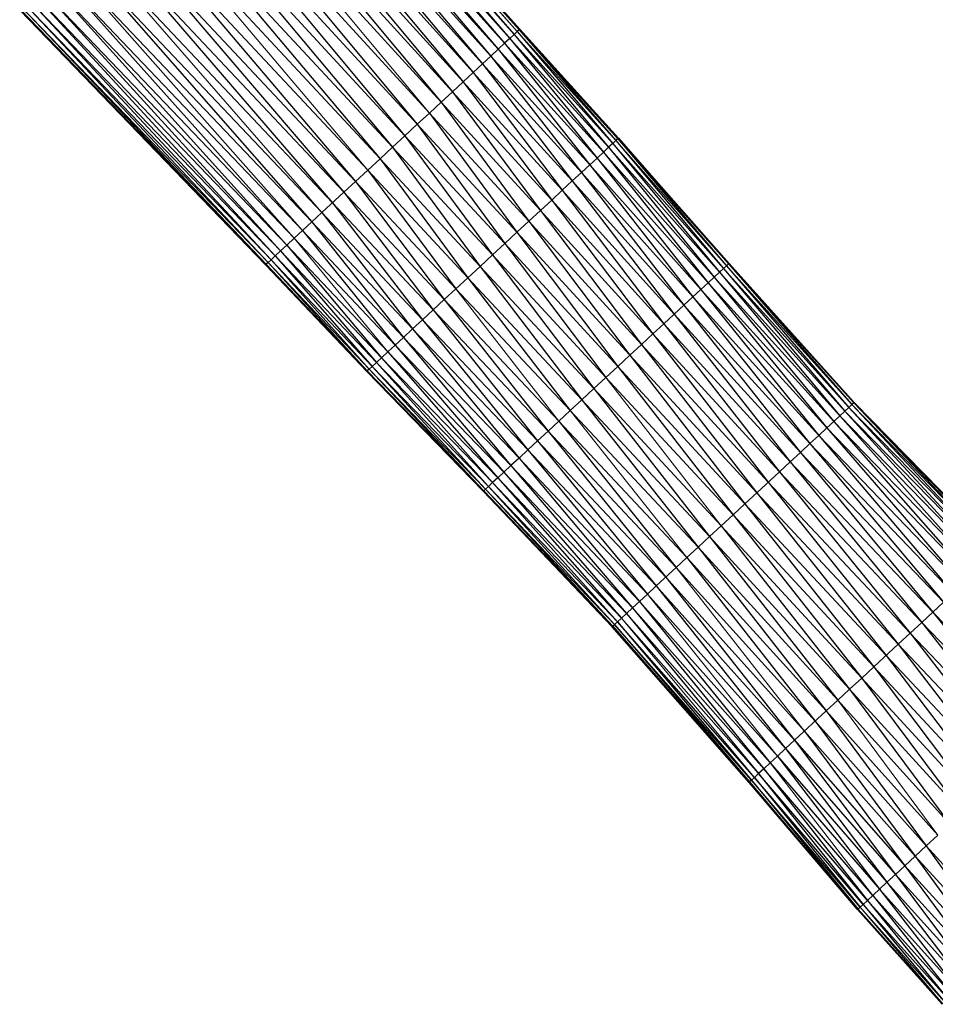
# Paper-space layout '_Left' of a CAD drawing. Header units: millimetres. Extents: x 1 to 464, y 0 to 650.
# Tile 26 of 50: x 61 to 138, y 385 to 468. Entities that reach past the tile are written whole.
import ezdxf

# ---------------------------------------------------------------- set-up
doc = ezdxf.new("R2010")
doc.units = ezdxf.units.MM

psp = doc.layouts.new('_Left')

# ---------------------------------------------------------------- linework, layer by layer
at = {"color": 7, "linetype": 'Continuous', "lineweight": 25}
for p, q in [((82.469, 489.449), (102.088, 466.704)), ((82.469, 489.449), (102.447, 467.037)), ((82.742, 489.702), (102.447, 467.037)), ((82.742, 489.702), (102.709, 467.28)), ((82.909, 489.857), (102.709, 467.28)), ((82.909, 489.857), (102.87, 467.429)), ((82.966, 489.91), (102.87, 467.429)), ((102.925, 467.48), (82.966, 489.91)), ((81.624, 488.666), (101.093, 465.782)), ((81.624, 488.666), (101.635, 466.285)), ((82.095, 489.102), (101.635, 466.285)), ((82.095, 489.102), (102.088, 466.704)), ((81.059, 488.143), (100.466, 465.201)), ((81.059, 488.143), (101.093, 465.782)), ((79.669, 486.854), (98.973, 463.817)), ((79.669, 486.854), (99.758, 464.545)), ((80.406, 487.537), (99.758, 464.545)), ((80.406, 487.537), (100.466, 465.201)), ((78.852, 486.096), (98.121, 463.027)), ((78.852, 486.096), (98.973, 463.817)), ((77.964, 485.274), (97.211, 462.184)), ((77.964, 485.274), (98.121, 463.027)), ((77.017, 484.396), (96.253, 461.296)), ((77.017, 484.396), (97.211, 462.184)), ((76.019, 483.471), (96.253, 461.296)), ((74.981, 482.508), (94.23, 459.421)), ((95.256, 460.372), (74.981, 482.508)), ((73.913, 481.518), (93.185, 458.453)), ((94.23, 459.421), (73.913, 481.518)), ((72.824, 480.51), (92.131, 457.475)), ((93.185, 458.453), (72.824, 480.51)), ((71.726, 479.492), (91.077, 456.498)), ((92.131, 457.475), (71.726, 479.492)), ((70.628, 478.474), (91.077, 456.498)), ((69.54, 477.466), (90.032, 455.53)), ((69.54, 477.466), (89.007, 454.58)), ((68.473, 476.477), (89.007, 454.58)), ((68.473, 476.477), (88.011, 453.657)), ((67.436, 475.515), (88.011, 453.657)), ((67.436, 475.515), (87.054, 452.77)), ((66.439, 474.592), (87.054, 452.77)), ((65.492, 473.714), (86.145, 451.928)), ((65.492, 473.714), (85.295, 451.14)), ((64.606, 472.893), (85.295, 451.14)), ((64.606, 472.893), (84.512, 450.414)), ((63.791, 472.138), (84.512, 450.414)), ((63.791, 472.138), (83.805, 449.759)), ((63.055, 471.456), (83.805, 449.759)), ((63.055, 471.456), (83.18, 449.18)), ((82.641, 448.68), (61.842, 470.332)), ((61.842, 470.332), (82.191, 448.263)), ((62.404, 470.853), (83.18, 449.18)), ((62.404, 470.853), (82.641, 448.68)), ((81.574, 447.692), (60.731, 469.302)), ((60.731, 469.302), (81.416, 447.545)), ((81.834, 447.932), (61.002, 469.553)), ((61.002, 469.553), (81.574, 447.692)), ((82.191, 448.263), (61.373, 469.897)), ((61.373, 469.897), (81.834, 447.932)), ((81.364, 447.497), (60.512, 469.099)), ((81.416, 447.545), (60.567, 469.15)), ((60.567, 469.15), (81.364, 447.497)), ((102.447, 467.037), (102.088, 466.704)), ((102.709, 467.28), (102.447, 467.037)), ((102.447, 467.037), (110.462, 457.471)), ((102.447, 467.037), (110.818, 457.801)), ((102.87, 467.429), (102.709, 467.28)), ((102.709, 467.28), (110.818, 457.801)), ((102.709, 467.28), (111.077, 458.041)), ((102.925, 467.48), (102.87, 467.429)), ((102.87, 467.429), (111.077, 458.041)), ((102.87, 467.429), (111.237, 458.189)), ((102.925, 467.48), (111.237, 458.189)), ((111.291, 458.24), (102.925, 467.48)), ((101.635, 466.285), (101.093, 465.782)), ((102.088, 466.704), (101.635, 466.285)), ((101.635, 466.285), (109.478, 456.558)), ((101.635, 466.285), (110.014, 457.056)), ((102.088, 466.704), (110.014, 457.056)), ((102.088, 466.704), (110.462, 457.471)), ((100.466, 465.201), (99.758, 464.545)), ((101.093, 465.782), (100.466, 465.201)), ((100.466, 465.201), (108.155, 455.333)), ((100.466, 465.201), (108.857, 455.983)), ((101.093, 465.782), (108.857, 455.983)), ((101.093, 465.782), (109.478, 456.558)), ((99.758, 464.545), (98.973, 463.817)), ((99.758, 464.545), (107.379, 454.613)), ((99.758, 464.545), (108.155, 455.333)), ((98.973, 463.817), (98.121, 463.027)), ((98.973, 463.817), (106.535, 453.831)), ((98.973, 463.817), (107.379, 454.613)), ((98.121, 463.027), (97.211, 462.184)), ((98.121, 463.027), (105.634, 452.995)), ((98.121, 463.027), (106.535, 453.831)), ((97.211, 462.184), (96.253, 461.296)), ((97.211, 462.184), (104.685, 452.116)), ((97.211, 462.184), (105.634, 452.995)), ((96.253, 461.296), (95.256, 460.372)), ((96.253, 461.296), (103.698, 451.201)), ((96.253, 461.296), (104.685, 452.116)), ((95.256, 460.372), (94.23, 459.421)), ((95.256, 460.372), (102.682, 450.26)), ((103.698, 451.201), (95.256, 460.372)), ((94.23, 459.421), (93.185, 458.453)), ((94.23, 459.421), (101.648, 449.301)), ((102.682, 450.26), (94.23, 459.421)), ((93.185, 458.453), (100.604, 448.334)), ((101.648, 449.301), (93.185, 458.453)), ((110.818, 457.801), (110.462, 457.471)), ((111.077, 458.041), (110.818, 457.801)), ((110.818, 457.801), (119.866, 446.871)), ((110.818, 457.801), (120.214, 447.193)), ((111.237, 458.189), (111.077, 458.041)), ((111.077, 458.041), (120.214, 447.193)), ((111.077, 458.041), (120.467, 447.428)), ((111.291, 458.24), (111.237, 458.189)), ((111.237, 458.189), (120.467, 447.428)), ((111.237, 458.189), (120.622, 447.572)), ((111.291, 458.24), (120.622, 447.572)), ((120.676, 447.622), (111.291, 458.24)), ((92.131, 457.475), (91.077, 456.498)), ((100.604, 448.334), (92.131, 457.475)), ((92.131, 457.475), (99.56, 447.366)), ((110.014, 457.056), (109.478, 456.558)), ((110.462, 457.471), (110.014, 457.056)), ((110.014, 457.056), (118.904, 445.979)), ((110.014, 457.056), (119.428, 446.465)), ((110.462, 457.471), (119.428, 446.465)), ((110.462, 457.471), (119.866, 446.871)), ((91.077, 456.498), (90.032, 455.53)), ((91.077, 456.498), (99.56, 447.366)), ((91.077, 456.498), (98.526, 446.407)), ((108.857, 455.983), (108.155, 455.333)), ((109.478, 456.558), (108.857, 455.983)), ((108.857, 455.983), (117.612, 444.782)), ((108.857, 455.983), (118.297, 445.417)), ((109.478, 456.558), (118.297, 445.417)), ((109.478, 456.558), (118.904, 445.979)), ((90.032, 455.53), (89.007, 454.58)), ((90.032, 455.53), (98.526, 446.407)), ((90.032, 455.53), (97.511, 445.467)), ((108.155, 455.333), (107.379, 454.613)), ((108.155, 455.333), (116.853, 444.078)), ((108.155, 455.333), (117.612, 444.782)), ((89.007, 454.58), (88.011, 453.657)), ((89.007, 454.58), (96.525, 444.553)), ((107.379, 454.613), (106.535, 453.831)), ((107.379, 454.613), (116.028, 443.314)), ((107.379, 454.613), (116.853, 444.078)), ((88.011, 453.657), (86.145, 451.928)), ((88.011, 453.657), (96.525, 444.553)), ((88.011, 453.657), (95.577, 443.675)), ((106.535, 453.831), (105.634, 452.995)), ((106.535, 453.831), (115.148, 442.498)), ((106.535, 453.831), (116.028, 443.314)), ((87.054, 452.77), (95.577, 443.675)), ((87.054, 452.77), (94.677, 442.841)), ((105.634, 452.995), (104.685, 452.116)), ((105.634, 452.995), (114.221, 441.639)), ((105.634, 452.995), (115.148, 442.498)), ((86.145, 451.928), (85.295, 451.14)), ((86.145, 451.928), (94.677, 442.841)), ((86.145, 451.928), (93.835, 442.06)), ((104.685, 452.116), (103.698, 451.201)), ((104.685, 452.116), (113.257, 440.745)), ((104.685, 452.116), (114.221, 441.639)), ((85.295, 451.14), (84.512, 450.414)), ((85.295, 451.14), (93.835, 442.06)), ((85.295, 451.14), (93.06, 441.342)), ((103.698, 451.201), (102.682, 450.26)), ((103.698, 451.201), (112.264, 439.825)), ((113.257, 440.745), (103.698, 451.201)), ((84.512, 450.414), (93.06, 441.342)), ((84.512, 450.414), (92.36, 440.694)), ((102.682, 450.26), (111.254, 438.888)), ((112.264, 439.825), (102.682, 450.26)), ((83.805, 449.759), (83.18, 449.18)), ((83.805, 449.759), (92.36, 440.694)), ((101.648, 449.301), (110.233, 437.943)), ((82.641, 448.68), (82.191, 448.263)), ((83.18, 449.18), (82.641, 448.68)), ((91.207, 439.625), (82.641, 448.68)), ((82.641, 448.68), (90.762, 439.212)), ((83.18, 449.18), (91.742, 440.12)), ((83.18, 449.18), (91.207, 439.625)), ((81.574, 447.692), (81.416, 447.545)), ((81.834, 447.932), (81.574, 447.692)), ((90.152, 438.647), (81.574, 447.692)), ((81.574, 447.692), (89.995, 438.502)), ((82.191, 448.263), (81.834, 447.932)), ((90.408, 438.885), (81.834, 447.932)), ((81.834, 447.932), (90.152, 438.647)), ((90.762, 439.212), (82.191, 448.263)), ((82.191, 448.263), (90.408, 438.885)), ((100.604, 448.334), (99.56, 447.366)), ((100.604, 448.334), (109.214, 436.998)), ((120.676, 447.622), (120.622, 447.572)), ((120.676, 447.622), (131.249, 435.785)), ((131.302, 435.834), (120.676, 447.622)), ((81.416, 447.545), (81.364, 447.497)), ((89.943, 438.453), (81.364, 447.497)), ((89.995, 438.502), (81.416, 447.545)), ((81.416, 447.545), (89.943, 438.453)), ((99.56, 447.366), (98.526, 446.407)), ((99.56, 447.366), (109.214, 436.998)), ((99.56, 447.366), (108.203, 436.061)), ((119.866, 446.871), (119.428, 446.465)), ((120.214, 447.193), (119.866, 446.871)), ((119.866, 446.871), (130.073, 434.695)), ((119.866, 446.871), (130.504, 435.094)), ((120.467, 447.428), (120.214, 447.193)), ((120.214, 447.193), (130.504, 435.094)), ((120.214, 447.193), (130.846, 435.412)), ((120.622, 447.572), (120.467, 447.428)), ((120.467, 447.428), (130.846, 435.412)), ((120.467, 447.428), (131.096, 435.643)), ((120.622, 447.572), (131.096, 435.643)), ((120.622, 447.572), (131.249, 435.785)), ((98.526, 446.407), (97.511, 445.467)), ((98.526, 446.407), (108.203, 436.061)), ((98.526, 446.407), (107.212, 435.142)), ((118.904, 445.979), (118.297, 445.417)), ((119.428, 446.465), (118.904, 445.979)), ((118.904, 445.979), (128.96, 433.663)), ((118.904, 445.979), (129.557, 434.216)), ((119.428, 446.465), (129.557, 434.216)), ((119.428, 446.465), (130.073, 434.695)), ((97.511, 445.467), (96.525, 444.553)), ((97.511, 445.467), (107.212, 435.142)), ((118.297, 445.417), (117.612, 444.782)), ((118.297, 445.417), (128.285, 433.037)), ((118.297, 445.417), (128.96, 433.663)), ((96.525, 444.553), (95.577, 443.675)), ((96.525, 444.553), (106.248, 434.249)), ((96.525, 444.553), (105.322, 433.391)), ((117.612, 444.782), (116.853, 444.078)), ((117.612, 444.782), (127.537, 432.345)), ((117.612, 444.782), (128.285, 433.037)), ((95.577, 443.675), (94.677, 442.841)), ((95.577, 443.675), (105.322, 433.391)), ((95.577, 443.675), (104.443, 432.577)), ((116.853, 444.078), (116.028, 443.314)), ((116.853, 444.078), (126.726, 431.592)), ((116.853, 444.078), (127.537, 432.345)), ((94.677, 442.841), (93.835, 442.06)), ((94.677, 442.841), (103.62, 431.814)), ((116.028, 443.314), (115.148, 442.498)), ((116.028, 443.314), (125.859, 430.789)), ((116.028, 443.314), (126.726, 431.592)), ((93.835, 442.06), (93.06, 441.342)), ((93.835, 442.06), (103.62, 431.814)), ((93.835, 442.06), (102.863, 431.112)), ((115.148, 442.498), (114.221, 441.639)), ((115.148, 442.498), (124.946, 429.943)), ((115.148, 442.498), (125.859, 430.789)), ((93.06, 441.342), (92.36, 440.694)), ((93.06, 441.342), (102.18, 430.479)), ((114.221, 441.639), (113.257, 440.745)), ((114.221, 441.639), (123.997, 429.063)), ((114.221, 441.639), (124.946, 429.943)), ((91.742, 440.12), (90.762, 439.212)), ((92.36, 440.694), (91.742, 440.12)), ((91.742, 440.12), (101.575, 429.919)), ((91.742, 440.12), (101.053, 429.435)), ((92.36, 440.694), (102.18, 430.479)), ((92.36, 440.694), (101.575, 429.919)), ((113.257, 440.745), (123.02, 428.157)), ((123.997, 429.063), (113.257, 440.745)), ((101.053, 429.435), (91.207, 439.625)), ((91.207, 439.625), (100.618, 429.031)), ((112.264, 439.825), (111.254, 438.888)), ((112.264, 439.825), (122.025, 427.235)), ((123.02, 428.157), (112.264, 439.825)), ((89.995, 438.502), (89.943, 438.453)), ((99.818, 428.29), (89.943, 438.453)), ((90.152, 438.647), (89.995, 438.502)), ((99.869, 428.338), (89.995, 438.502)), ((89.995, 438.502), (99.818, 428.29)), ((90.408, 438.885), (90.152, 438.647)), ((100.022, 428.479), (90.152, 438.647)), ((90.152, 438.647), (99.869, 428.338)), ((90.762, 439.212), (90.408, 438.885)), ((100.273, 428.712), (90.408, 438.885)), ((90.408, 438.885), (100.022, 428.479)), ((100.618, 429.031), (90.762, 439.212)), ((90.762, 439.212), (100.273, 428.712)), ((111.254, 438.888), (121.02, 426.304)), ((122.025, 427.235), (111.254, 438.888)), ((110.233, 437.943), (109.214, 436.998)), ((121.02, 426.304), (110.233, 437.943)), ((109.214, 436.998), (119.021, 424.452)), ((108.203, 436.061), (119.021, 424.452)), ((108.203, 436.061), (118.045, 423.547)), ((107.212, 435.142), (106.248, 434.249)), ((107.212, 435.142), (118.045, 423.547)), ((130.504, 435.094), (130.073, 434.695)), ((130.846, 435.412), (130.504, 435.094)), ((130.504, 435.094), (142.316, 422.085)), ((130.504, 435.094), (142.761, 422.497)), ((131.096, 435.643), (130.846, 435.412)), ((130.846, 435.412), (142.761, 422.497)), ((130.846, 435.412), (143.115, 422.825)), ((131.249, 435.785), (131.096, 435.643)), ((131.096, 435.643), (143.115, 422.825)), ((131.096, 435.643), (143.372, 423.064)), ((131.302, 435.834), (131.249, 435.785)), ((131.249, 435.785), (143.372, 423.064)), ((131.249, 435.785), (143.531, 423.211)), ((131.302, 435.834), (143.531, 423.211)), ((143.585, 423.261), (131.302, 435.834)), ((106.248, 434.249), (105.322, 433.391)), ((106.248, 434.249), (117.097, 422.668)), ((106.248, 434.249), (116.185, 421.823)), ((130.073, 434.695), (129.557, 434.216)), ((130.073, 434.695), (141.783, 421.591)), ((130.073, 434.695), (142.316, 422.085)), ((105.322, 433.391), (104.443, 432.577)), ((105.322, 433.391), (116.185, 421.823)), ((105.322, 433.391), (115.32, 421.021)), ((128.96, 433.663), (128.285, 433.037)), ((129.557, 434.216), (128.96, 433.663)), ((128.96, 433.663), (140.469, 420.373)), ((128.96, 433.663), (141.166, 421.019)), ((129.557, 434.216), (141.166, 421.019)), ((129.557, 434.216), (141.783, 421.591)), ((104.443, 432.577), (103.62, 431.814)), ((104.443, 432.577), (115.32, 421.021)), ((104.443, 432.577), (114.509, 420.27)), ((128.285, 433.037), (127.537, 432.345)), ((128.285, 433.037), (139.697, 419.657)), ((128.285, 433.037), (140.469, 420.373)), ((103.62, 431.814), (114.509, 420.27)), ((103.62, 431.814), (113.764, 419.579)), ((127.537, 432.345), (126.726, 431.592)), ((127.537, 432.345), (138.858, 418.88)), ((127.537, 432.345), (139.697, 419.657)), ((102.863, 431.112), (102.18, 430.479)), ((102.863, 431.112), (113.764, 419.579)), ((102.863, 431.112), (113.091, 418.955)), ((126.726, 431.592), (125.859, 430.789)), ((126.726, 431.592), (137.963, 418.05)), ((126.726, 431.592), (138.858, 418.88)), ((102.18, 430.479), (101.575, 429.919)), ((102.18, 430.479), (113.091, 418.955)), ((102.18, 430.479), (112.496, 418.404)), ((125.859, 430.789), (124.946, 429.943)), ((125.859, 430.789), (137.02, 417.176)), ((125.859, 430.789), (137.963, 418.05)), ((101.053, 429.435), (100.618, 429.031)), ((101.575, 429.919), (101.053, 429.435)), ((111.982, 417.928), (101.053, 429.435)), ((101.053, 429.435), (111.554, 417.53)), ((101.575, 429.919), (112.496, 418.404)), ((101.575, 429.919), (111.982, 417.928)), ((124.946, 429.943), (123.02, 428.157)), ((124.946, 429.943), (136.039, 416.267)), ((124.946, 429.943), (137.02, 417.176)), ((100.022, 428.479), (99.869, 428.338)), ((100.273, 428.712), (100.022, 428.479)), ((110.967, 416.987), (100.022, 428.479)), ((100.022, 428.479), (110.816, 416.847)), ((100.618, 429.031), (100.273, 428.712)), ((111.214, 417.216), (100.273, 428.712)), ((100.273, 428.712), (110.967, 416.987)), ((111.554, 417.53), (100.618, 429.031)), ((100.618, 429.031), (111.214, 417.216)), ((123.997, 429.063), (135.03, 415.332)), ((136.039, 416.267), (123.997, 429.063)), ((99.869, 428.338), (99.818, 428.29)), ((110.766, 416.801), (99.818, 428.29)), ((110.816, 416.847), (99.869, 428.338)), ((99.869, 428.338), (110.766, 416.801)), ((123.02, 428.157), (122.025, 427.235)), ((123.02, 428.157), (134.002, 414.379)), ((135.03, 415.332), (123.02, 428.157)), ((122.025, 427.235), (121.02, 426.304)), ((122.025, 427.235), (132.965, 413.417)), ((134.002, 414.379), (122.025, 427.235)), ((121.02, 426.304), (120.016, 425.373)), ((121.02, 426.304), (131.927, 412.456)), ((132.965, 413.417), (121.02, 426.304)), ((120.016, 425.373), (119.021, 424.452)), ((120.016, 425.373), (131.927, 412.456)), ((120.016, 425.373), (130.9, 411.504)), ((119.021, 424.452), (129.891, 410.569)), ((118.045, 423.547), (117.097, 422.668)), ((118.045, 423.547), (129.891, 410.569)), ((118.045, 423.547), (128.911, 409.661)), ((117.097, 422.668), (116.185, 421.823)), ((117.097, 422.668), (128.911, 409.661)), ((117.097, 422.668), (127.97, 408.788)), ((116.185, 421.823), (114.509, 420.27)), ((116.185, 421.823), (127.97, 408.788)), ((115.32, 421.021), (126.239, 407.184)), ((114.509, 420.27), (113.764, 419.579)), ((114.509, 420.27), (126.239, 407.184)), ((114.509, 420.27), (125.469, 406.47)), ((113.764, 419.579), (113.091, 418.955)), ((113.764, 419.579), (125.469, 406.47)), ((112.496, 418.404), (111.982, 417.928)), ((113.091, 418.955), (112.496, 418.404)), ((112.496, 418.404), (124.159, 405.256)), ((112.496, 418.404), (123.628, 404.764)), ((113.091, 418.955), (124.774, 405.826)), ((113.091, 418.955), (124.159, 405.256)), ((138.858, 418.88), (137.963, 418.05)), ((111.554, 417.53), (111.214, 417.216)), ((111.982, 417.928), (111.554, 417.53)), ((123.185, 404.354), (111.554, 417.53)), ((123.628, 404.764), (111.982, 417.928)), ((111.982, 417.928), (123.185, 404.354)), ((137.963, 418.05), (137.02, 417.176)), ((137.963, 418.05), (146.814, 406.938)), ((137.963, 418.05), (147.795, 407.847)), ((110.816, 416.847), (110.766, 416.801)), ((122.371, 403.6), (110.766, 416.801)), ((110.967, 416.987), (110.816, 416.847)), ((122.423, 403.648), (110.816, 416.847)), ((110.816, 416.847), (122.371, 403.6)), ((111.214, 417.216), (110.967, 416.987)), ((122.579, 403.792), (110.967, 416.987)), ((110.967, 416.987), (122.423, 403.648)), ((122.834, 404.028), (111.214, 417.216)), ((111.214, 417.216), (122.579, 403.792)), ((137.02, 417.176), (136.039, 416.267)), ((137.02, 417.176), (145.794, 405.992)), ((137.02, 417.176), (146.814, 406.938)), ((136.039, 416.267), (135.03, 415.332)), ((136.039, 416.267), (144.744, 405.019)), ((145.794, 405.992), (136.039, 416.267)), ((135.03, 415.332), (132.965, 413.417)), ((135.03, 415.332), (143.675, 404.028)), ((144.744, 405.019), (135.03, 415.332)), ((134.002, 414.379), (142.595, 403.028)), ((143.675, 404.028), (134.002, 414.379)), ((132.965, 413.417), (131.927, 412.456)), ((132.965, 413.417), (141.516, 402.027)), ((142.595, 403.028), (132.965, 413.417)), ((131.927, 412.456), (130.9, 411.504)), ((131.927, 412.456), (141.516, 402.027)), ((131.927, 412.456), (140.447, 401.037)), ((130.9, 411.504), (129.891, 410.569)), ((130.9, 411.504), (139.398, 400.064)), ((130.9, 411.504), (140.447, 401.037)), ((128.911, 409.661), (126.239, 407.184)), ((128.911, 409.661), (138.378, 399.119)), ((128.911, 409.661), (137.399, 398.211)), ((127.97, 408.788), (136.469, 397.349)), ((127.076, 407.959), (136.469, 397.349)), ((127.076, 407.959), (135.598, 396.542)), ((126.239, 407.184), (125.469, 406.47)), ((126.239, 407.184), (135.598, 396.542)), ((126.239, 407.184), (134.797, 395.8)), ((125.469, 406.47), (134.797, 395.8)), ((125.469, 406.47), (134.073, 395.13)), ((124.159, 405.256), (123.628, 404.764)), ((124.774, 405.826), (124.159, 405.256)), ((124.159, 405.256), (133.434, 394.537)), ((124.774, 405.826), (134.073, 395.13)), ((124.774, 405.826), (133.434, 394.537)), ((123.185, 404.354), (122.834, 404.028)), ((123.628, 404.764), (123.185, 404.354)), ((132.421, 393.598), (123.185, 404.354)), ((123.185, 404.354), (132.055, 393.259)), ((132.881, 394.025), (123.628, 404.764)), ((123.628, 404.764), (132.421, 393.598)), ((122.423, 403.648), (122.371, 403.6)), ((131.574, 392.813), (122.371, 403.6)), ((122.579, 403.792), (122.423, 403.648)), ((131.628, 392.863), (122.423, 403.648)), ((122.423, 403.648), (131.574, 392.813)), ((122.834, 404.028), (122.579, 403.792)), ((131.79, 393.013), (122.579, 403.792)), ((122.579, 403.792), (131.628, 392.863)), ((132.055, 393.259), (122.834, 404.028)), ((122.834, 404.028), (131.79, 393.013)), ((137.399, 398.211), (136.469, 397.349)), ((137.399, 398.211), (143.704, 389.381)), ((136.469, 397.349), (143.704, 389.381)), ((136.469, 397.349), (142.821, 388.563)), ((135.598, 396.542), (134.797, 395.8)), ((135.598, 396.542), (142.009, 387.811)), ((134.073, 395.13), (133.434, 394.537)), ((134.797, 395.8), (134.073, 395.13)), ((134.073, 395.13), (141.277, 387.132)), ((134.073, 395.13), (140.629, 386.531)), ((134.797, 395.8), (142.009, 387.811)), ((134.797, 395.8), (141.277, 387.132)), ((133.434, 394.537), (132.421, 393.598)), ((133.434, 394.537), (140.629, 386.531)), ((133.434, 394.537), (140.069, 386.012)), ((132.421, 393.598), (132.055, 393.259)), ((132.421, 393.598), (139.232, 385.237)), ((140.069, 386.012), (132.881, 394.025)), ((132.881, 394.025), (139.602, 385.58)), ((131.628, 392.863), (131.574, 392.813)), ((131.79, 393.013), (131.628, 392.863)), ((131.628, 392.863), (138.744, 384.785)), ((132.055, 393.259), (131.79, 393.013)), ((138.963, 384.987), (131.79, 393.013)), ((139.232, 385.237), (132.055, 393.259)), ((132.055, 393.259), (138.963, 384.987))]:
    psp.add_line(p, q, dxfattribs=at)
at = {"color": 142, "linetype": 'Continuous', "lineweight": 18, "true_color": 0x0080c0}
for p, q in [((76.019, 483.471), (95.256, 460.372)), ((70.628, 478.474), (90.032, 455.53)), ((66.439, 474.592), (86.145, 451.928)), ((93.185, 458.453), (92.131, 457.475)), ((89.007, 454.58), (97.511, 445.467)), ((84.512, 450.414), (83.805, 449.759)), ((102.682, 450.26), (101.648, 449.301)), ((83.805, 449.759), (91.742, 440.12)), ((101.648, 449.301), (100.604, 448.334)), ((111.254, 438.888), (101.648, 449.301)), ((110.233, 437.943), (100.604, 448.334)), ((97.511, 445.467), (106.248, 434.249)), ((94.677, 442.841), (104.443, 432.577)), ((93.06, 441.342), (102.863, 431.112)), ((113.257, 440.745), (112.264, 439.825)), ((111.254, 438.888), (110.233, 437.943)), ((110.233, 437.943), (120.016, 425.373)), ((109.214, 436.998), (108.203, 436.061)), ((109.214, 436.998), (120.016, 425.373)), ((108.203, 436.061), (107.212, 435.142)), ((107.212, 435.142), (117.097, 422.668)), ((103.62, 431.814), (102.863, 431.112)), ((119.021, 424.452), (118.045, 423.547)), ((119.021, 424.452), (130.9, 411.504)), ((116.185, 421.823), (127.076, 407.959)), ((115.32, 421.021), (127.076, 407.959)), ((113.764, 419.579), (124.774, 405.826)), ((111.554, 417.53), (122.834, 404.028)), ((129.891, 410.569), (128.911, 409.661)), ((129.891, 410.569), (139.398, 400.064)), ((129.891, 410.569), (138.378, 399.119)), ((127.97, 408.788), (137.399, 398.211)), ((125.469, 406.47), (124.774, 405.826)), ((124.159, 405.256), (132.881, 394.025)), ((138.378, 399.119), (137.399, 398.211)), ((137.399, 398.211), (144.646, 390.254)), ((136.469, 397.349), (135.598, 396.542)), ((135.598, 396.542), (142.821, 388.563)), ((139.602, 385.58), (132.421, 393.598)), ((138.744, 384.785), (131.574, 392.813)), ((138.799, 384.835), (131.628, 392.863)), ((131.79, 393.013), (138.799, 384.835))]:
    psp.add_line(p, q, dxfattribs=at)

doc.saveas('drawing.dxf')
